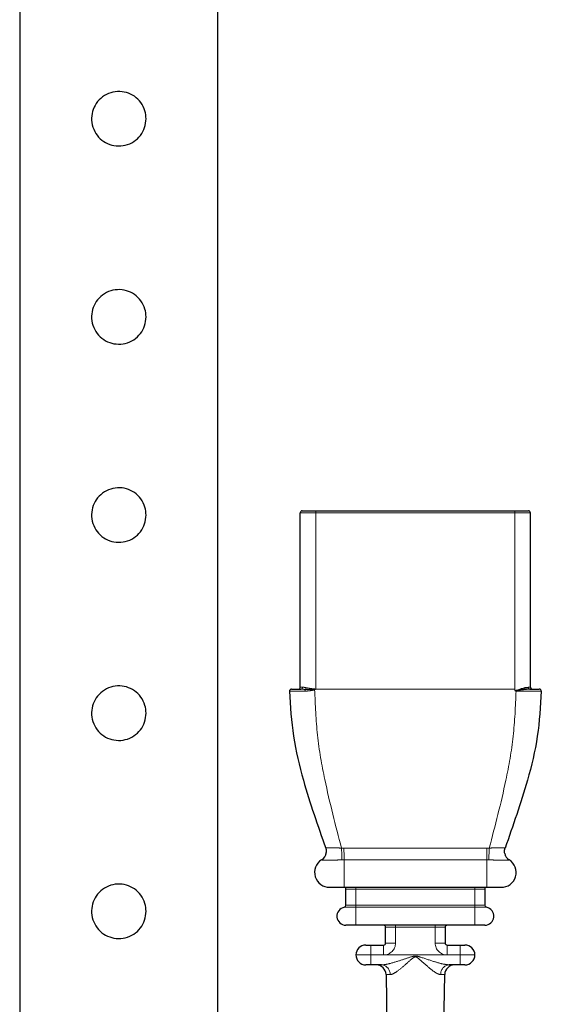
# Model space of a CAD drawing. Header units: millimetres. Extents: x 75 to 4122, y 120 to 5820.
# Tile 6 of 49: x 1240 to 1293, y 2351 to 2450. Entities that reach past the tile are written whole.
import ezdxf

# ---------------------------------------------------------------- set-up
doc = ezdxf.new("R2010")
doc.units = ezdxf.units.MM
doc.header["$LTSCALE"] = 20
doc.linetypes.add('PHANTOM', pattern=[12.7, 6.35, -1.27, 1.27, -1.27, 1.27, -1.27])

msp = doc.modelspace()

# ---------------------------------------------------------------- linework, layer by layer
at = {"color": 7, "linetype": 'Continuous', "lineweight": 25}
for p, q in [((1240.437, 2490.487), (1240.437, 2348.483)), ((1260.437, 2348.483), (1260.437, 2490.487)), ((1268.74, 2383.11), (1268.74, 2400.71)), ((1268.94, 2400.91), (1270.315, 2400.91)), ((1270.315, 2400.91), (1290.381, 2400.91)), ((1290.381, 2400.91), (1291.756, 2400.91)), ((1291.956, 2383.11), (1291.956, 2400.71)), ((1270.89, 2365.685), (1270.889, 2365.685)), ((1271.681, 2362.91), (1273.148, 2362.91)), ((1273.148, 2362.91), (1287.548, 2362.91)), ((1273.348, 2361.092), (1273.348, 2362.71)), ((1287.348, 2362.71), (1287.348, 2361.092)), ((1287.548, 2362.91), (1289.016, 2362.91)), ((1274.348, 2359.082), (1273.348, 2359.082)), ((1278.348, 2359.082), (1274.348, 2359.082)), ((1277.348, 2357.282), (1277.348, 2358.882)), ((1282.348, 2359.082), (1278.348, 2359.082)), ((1286.348, 2359.082), (1282.348, 2359.082)), ((1283.348, 2358.882), (1283.348, 2357.282)), ((1287.348, 2359.082), (1286.348, 2359.082)), ((1275.348, 2357.082), (1275.848, 2357.082)), ((1275.848, 2357.082), (1277.148, 2357.082)), ((1283.548, 2357.082), (1284.848, 2357.082)), ((1284.848, 2357.082), (1285.348, 2357.082)), ((1275.848, 2355.082), (1275.348, 2355.082)), ((1276.933, 2355.082), (1275.848, 2355.082)), ((1284.848, 2355.082), (1283.763, 2355.082)), ((1285.348, 2355.082), (1284.848, 2355.082)), ((1277.391, 2354.1), (1277.548, 2345.082)), ((1283.148, 2345.082), (1283.305, 2354.1))]:
    msp.add_line(p, q, dxfattribs=at)
at = {"color": 250, "linetype": 'PHANTOM', "lineweight": 18}
for p, q in [((1270.315, 2400.71), (1268.74, 2400.71)), ((1270.315, 2400.71), (1270.315, 2400.91)), ((1270.315, 2382.91), (1270.315, 2400.71)), ((1290.381, 2400.71), (1270.315, 2400.71)), ((1290.381, 2400.71), (1290.381, 2400.91)), ((1290.381, 2382.91), (1290.381, 2400.71)), ((1291.956, 2400.71), (1290.381, 2400.71)), ((1268.74, 2383.11), (1268.964, 2383.11)), ((1290.381, 2382.91), (1270.315, 2382.91)), ((1290.507, 2382.709), (1290.434, 2382.709)), ((1291.732, 2383.11), (1291.956, 2383.11)), ((1270.892, 2365.681), (1270.889, 2365.685)), ((1273.148, 2365.685), (1272.942, 2365.681)), ((1273.148, 2365.685), (1273.148, 2362.91)), ((1287.548, 2365.685), (1287.548, 2362.91)), ((1287.754, 2365.681), (1287.548, 2365.685)), ((1289.807, 2365.685), (1289.804, 2365.681)), ((1274.348, 2362.71), (1273.348, 2362.71)), ((1274.348, 2362.71), (1274.348, 2362.91)), ((1286.348, 2362.71), (1274.348, 2362.71)), ((1274.348, 2362.71), (1274.348, 2361.092)), ((1286.348, 2362.91), (1286.348, 2362.71)), ((1287.348, 2362.71), (1286.348, 2362.71)), ((1286.348, 2361.092), (1286.348, 2362.71)), ((1274.348, 2360.895), (1273.184, 2360.895)), ((1273.348, 2361.092), (1274.348, 2361.092)), ((1274.348, 2360.895), (1274.348, 2361.092)), ((1274.348, 2361.092), (1286.348, 2361.092)), ((1274.348, 2360.895), (1274.348, 2359.082)), ((1286.348, 2360.895), (1274.348, 2360.895)), ((1286.348, 2360.895), (1286.348, 2361.092)), ((1286.348, 2361.092), (1287.348, 2361.092)), ((1286.348, 2360.895), (1286.348, 2359.082)), ((1287.512, 2360.895), (1286.348, 2360.895)), ((1278.348, 2358.882), (1277.348, 2358.882)), ((1278.348, 2359.082), (1278.348, 2358.882)), ((1282.348, 2358.882), (1278.348, 2358.882)), ((1278.348, 2358.882), (1278.348, 2357.282)), ((1282.348, 2359.082), (1282.348, 2358.882)), ((1283.348, 2358.882), (1282.348, 2358.882)), ((1282.348, 2357.282), (1282.348, 2358.882)), ((1275.848, 2357.082), (1275.848, 2356.082)), ((1277.148, 2356.082), (1277.148, 2357.082)), ((1277.348, 2357.282), (1278.348, 2357.282)), ((1282.348, 2357.282), (1283.348, 2357.282)), ((1283.548, 2356.082), (1283.548, 2357.082)), ((1284.848, 2356.082), (1284.848, 2357.082)), ((1275.848, 2356.082), (1274.348, 2356.082)), ((1275.848, 2356.082), (1275.848, 2355.082)), ((1277.148, 2356.082), (1275.848, 2356.082)), ((1277.148, 2356.082), (1283.548, 2356.082)), ((1283.548, 2356.082), (1284.848, 2356.082)), ((1284.848, 2356.082), (1286.348, 2356.082)), ((1284.848, 2355.082), (1284.848, 2356.082)), ((1277.796, 2354.1), (1277.391, 2354.1)), ((1283.305, 2354.1), (1282.9, 2354.1))]:
    msp.add_line(p, q, dxfattribs=at)
at = {"color": 250, "linetype": 'PHANTOM', "lineweight": 18, "flags": 128}
for points in [[(1270.188, 2382.862), (1270.186, 2382.866), (1270.185, 2382.871), (1270.183, 2382.875), (1270.182, 2382.879), (1270.18, 2382.883), (1270.179, 2382.888), (1270.177, 2382.892), (1270.175, 2382.896)], [(1273.148, 2365.685), (1273.148, 2365.786), (1273.148, 2365.909), (1273.148, 2366.05), (1273.148, 2366.205), (1273.148, 2366.37), (1273.147, 2366.539), (1273.147, 2366.708), (1273.147, 2366.872)], [(1287.548, 2365.685), (1287.548, 2365.786), (1287.548, 2365.909), (1287.548, 2366.05), (1287.548, 2366.205), (1287.549, 2366.37), (1287.549, 2366.539), (1287.549, 2366.708), (1287.549, 2366.872)]]:
    msp.add_lwpolyline(points, dxfattribs=at)
at = {"color": 7, "linetype": 'Continuous', "lineweight": 25}
for centre, radius, start, end in [((1268.94, 2400.71), 0.2, 90, 180), ((1291.756, 2400.71), 0.2, 0, 90), ((1267.849, 2382.71), 0.2, 90, 180.44001), ((1268.54, 2383.11), 0.2, 270, 0), ((1292.156, 2383.11), 0.2, 180, 270), ((1292.847, 2382.71), 0.2, 359.55999, 90), ((1270.361, 2366.534), 1, 301.8545, 353.27205), ((1290.335, 2366.534), 1, 191.33835, 238.1455), ((1271.681, 2364.41), 1.5, 121.85449, 271.24128), ((1289.016, 2364.41), 1.5, 268.75872, 58.14551), ((1273.148, 2362.71), 0.2, 0, 86.59979), ((1287.548, 2362.71), 0.2, 93.40021, 180), ((1273.348, 2359.996), 0.914, 100.34296, 270), ((1273.148, 2361.092), 0.2, 280.34296, 0), ((1287.548, 2361.092), 0.2, 180, 259.65704), ((1287.348, 2359.996), 0.914, 270, 79.65704), ((1277.148, 2358.882), 0.2, 0, 90), ((1283.548, 2358.882), 0.2, 90, 180), ((1275.348, 2356.082), 1, 90, 180), ((1277.148, 2357.282), 0.2, 270, 0), ((1283.548, 2357.282), 0.2, 180, 270), ((1285.348, 2356.082), 1, 0, 90), ((1275.348, 2356.082), 1, 180, 270), ((1285.348, 2356.082), 1, 270, 0), ((1276.391, 2354.082), 1, 1, 90), ((1284.305, 2354.082), 1, 90, 179)]:
    msp.add_arc(centre, radius, start, end, dxfattribs=at)
at = {"color": 250, "linetype": 'PHANTOM', "lineweight": 18}
for centre, radius, start, end in [((1268.777, 2383.097), 0.187, 274.70643, 4.03675), ((1269.557, 2382.725), 0.346, 153.2132, 182.70991), ((1269.064, 2383.078), 0.27, 312.95406, 354.29741), ((1267.871, 2383.226), 2.328, 351.85258, 352.68691), ((1291.919, 2383.097), 0.187, 175.96325, 265.29357), ((1270.364, 2366.529), 0.999, 301.94855, 19.72065), ((1227.984, 2364.417), 44.976, 1.61042, 3.12121), ((1332.712, 2364.417), 44.976, 176.87879, 178.38958), ((1290.332, 2366.529), 0.999, 160.27935, 238.05145), ((1277.148, 2357.282), 1.2, 270, 0), ((1283.548, 2357.282), 1.2, 180, 270), ((1276.861, 2354.149), 0.936, 356.99829, 85.57298), ((1283.835, 2354.149), 0.936, 94.42702, 183.00171)]:
    msp.add_arc(centre, radius, start, end, dxfattribs=at)
at = {"color": 7, "linetype": 'Continuous', "lineweight": 25}
for points, knots in [([(1253.187, 2440.487), (1253.158, 2440.184), (1253.099, 2439.579), (1252.645, 2438.769), (1251.968, 2438.138), (1251.103, 2437.764), (1250.17, 2437.699), (1249.283, 2437.936), (1248.52, 2438.445), (1247.954, 2439.185), (1247.664, 2440.081), (1247.687, 2441.011), (1248.003, 2441.869), (1248.58, 2442.584), (1249.374, 2443.081), (1250.292, 2443.285), (1251.211, 2443.177), (1252.038, 2442.784), (1252.697, 2442.139), (1253.114, 2441.336), (1253.164, 2440.754), (1253.187, 2440.487)], [0, 0, 0, 0, 0.052294, 0.104539, 0.158043, 0.212444, 0.265513, 0.317172, 0.369381, 0.42329, 0.47755, 0.530086, 0.581548, 0.634215, 0.688502, 0.742353, 0.794453, 0.846166, 0.899336, 0.953746, 1, 1, 1, 1]), ([(1253.187, 2420.487), (1253.158, 2420.184), (1253.099, 2419.579), (1252.645, 2418.769), (1251.968, 2418.138), (1251.103, 2417.764), (1250.17, 2417.699), (1249.283, 2417.936), (1248.52, 2418.445), (1247.954, 2419.185), (1247.664, 2420.081), (1247.687, 2421.011), (1248.003, 2421.869), (1248.58, 2422.584), (1249.374, 2423.081), (1250.292, 2423.285), (1251.211, 2423.177), (1252.038, 2422.784), (1252.697, 2422.139), (1253.114, 2421.336), (1253.164, 2420.754), (1253.187, 2420.487)], [0, 0, 0, 0, 0.052294, 0.104539, 0.158043, 0.212444, 0.265513, 0.317172, 0.369381, 0.42329, 0.47755, 0.530086, 0.581548, 0.634215, 0.688502, 0.742353, 0.794453, 0.846166, 0.899336, 0.953746, 1, 1, 1, 1]), ([(1253.187, 2400.487), (1253.158, 2400.184), (1253.099, 2399.579), (1252.645, 2398.769), (1251.968, 2398.138), (1251.103, 2397.764), (1250.17, 2397.699), (1249.283, 2397.936), (1248.52, 2398.445), (1247.954, 2399.185), (1247.664, 2400.081), (1247.687, 2401.011), (1248.003, 2401.869), (1248.58, 2402.584), (1249.374, 2403.081), (1250.292, 2403.285), (1251.211, 2403.177), (1252.038, 2402.784), (1252.697, 2402.139), (1253.114, 2401.336), (1253.164, 2400.754), (1253.187, 2400.487)], [0, 0, 0, 0, 0.052294, 0.104539, 0.158043, 0.212444, 0.265513, 0.317172, 0.369381, 0.42329, 0.47755, 0.530086, 0.581548, 0.634215, 0.688502, 0.742353, 0.794453, 0.846166, 0.899336, 0.953746, 1, 1, 1, 1]), ([(1253.187, 2380.487), (1253.158, 2380.184), (1253.099, 2379.579), (1252.645, 2378.769), (1251.968, 2378.138), (1251.103, 2377.764), (1250.17, 2377.699), (1249.283, 2377.936), (1248.52, 2378.445), (1247.954, 2379.185), (1247.664, 2380.081), (1247.687, 2381.011), (1248.003, 2381.869), (1248.58, 2382.584), (1249.374, 2383.081), (1250.292, 2383.285), (1251.211, 2383.177), (1252.038, 2382.784), (1252.697, 2382.139), (1253.114, 2381.336), (1253.164, 2380.754), (1253.187, 2380.487)], [0, 0, 0, 0, 0.052294, 0.104539, 0.158043, 0.212444, 0.265513, 0.317172, 0.369381, 0.42329, 0.47755, 0.530086, 0.581548, 0.634215, 0.688502, 0.742353, 0.794453, 0.846166, 0.899336, 0.953746, 1, 1, 1, 1]), ([(1267.649, 2382.709), (1267.739, 2381.184), (1267.92, 2378.122), (1269.215, 2372.796), (1270.508, 2369.127), (1271.304, 2366.866)], [0, 0, 0, 0, 0.275685, 0.553568, 1, 1, 1, 1]), ([(1267.849, 2382.91), (1267.876, 2382.91), (1267.93, 2382.91), (1268.3, 2382.91), (1268.645, 2382.91), (1268.792, 2382.91)], [0, 0, 0, 0, 0.368392, 0.731231, 1, 1, 1, 1]), ([(1293.047, 2382.709), (1292.957, 2381.184), (1292.776, 2378.122), (1291.481, 2372.796), (1290.188, 2369.127), (1289.392, 2366.866)], [0, 0, 0, 0, 0.275685, 0.553568, 1, 1, 1, 1]), ([(1290.429, 2382.716), (1290.415, 2382.77), (1290.399, 2382.835), (1290.384, 2382.9), (1290.381, 2382.91)], [0, 0, 0, 0, 0.838321, 1, 1, 1, 1]), ([(1290.429, 2382.716), (1290.429, 2382.718), (1290.431, 2382.721), (1290.467, 2382.759), (1290.681, 2382.85), (1291.035, 2382.964), (1291.452, 2383.081), (1291.639, 2383.101), (1291.732, 2383.11)], [0, 0, 0, 0, 0.003292, 0.007377, 0.094576, 0.418692, 0.711695, 1, 1, 1, 1]), ([(1290.434, 2382.709), (1290.433, 2382.709), (1290.432, 2382.71), (1290.43, 2382.713), (1290.429, 2382.715), (1290.429, 2382.716)], [0, 0, 0, 0, 0.335463, 0.49291, 1, 1, 1, 1]), ([(1291.904, 2382.91), (1291.784, 2382.906), (1291.546, 2382.897), (1291.086, 2382.836), (1290.732, 2382.79), (1290.515, 2382.74), (1290.467, 2382.73), (1290.438, 2382.716), (1290.435, 2382.713), (1290.433, 2382.711), (1290.433, 2382.71), (1290.433, 2382.709), (1290.434, 2382.709), (1290.434, 2382.709)], [0, 0, 0, 0, 0.2966498, 0.5910913, 0.9090421, 0.9397705, 0.991509, 0.9948075, 0.9976462, 0.9983662, 0.9989812, 0.9996127, 1, 1, 1, 1]), ([(1291.904, 2382.91), (1292.051, 2382.91), (1292.396, 2382.91), (1292.766, 2382.91), (1292.82, 2382.91), (1292.847, 2382.91)], [0, 0, 0, 0, 0.26826, 0.631099, 1, 1, 1, 1]), ([(1271.316, 2366.831), (1271.315, 2366.832), (1271.315, 2366.834), (1271.321, 2366.813), (1271.331, 2366.778), (1271.354, 2366.674), (1271.371, 2366.547), (1271.353, 2366.445), (1271.348, 2366.418)], [0, 0, 0, 0, 0.159457, 0.260706, 0.342162, 0.454104, 0.854094, 1, 1, 1, 1]), ([(1289.359, 2366.338), (1289.351, 2366.378), (1289.331, 2366.471), (1289.335, 2366.607), (1289.351, 2366.718), (1289.366, 2366.781), (1289.374, 2366.809), (1289.379, 2366.826), (1289.382, 2366.836), (1289.382, 2366.838), (1289.383, 2366.838)], [0, 0, 0, 0, 0.187074, 0.434115, 0.616343, 0.701251, 0.757935, 0.81649, 0.906957, 1, 1, 1, 1]), ([(1253.187, 2360.487), (1253.158, 2360.184), (1253.099, 2359.579), (1252.645, 2358.769), (1251.968, 2358.138), (1251.103, 2357.764), (1250.17, 2357.699), (1249.283, 2357.936), (1248.52, 2358.445), (1247.954, 2359.185), (1247.664, 2360.081), (1247.687, 2361.011), (1248.003, 2361.869), (1248.58, 2362.584), (1249.374, 2363.081), (1250.292, 2363.285), (1251.211, 2363.177), (1252.038, 2362.784), (1252.697, 2362.139), (1253.114, 2361.336), (1253.164, 2360.754), (1253.187, 2360.487)], [0, 0, 0, 0, 0.052294, 0.104539, 0.158043, 0.212444, 0.265513, 0.317172, 0.369381, 0.42329, 0.47755, 0.530086, 0.581548, 0.634215, 0.688502, 0.742353, 0.794453, 0.846166, 0.899336, 0.953746, 1, 1, 1, 1])]:
    msp.add_open_spline(points, degree=3, knots=knots, dxfattribs=at)
at = {"color": 250, "linetype": 'PHANTOM', "lineweight": 18}
for points, knots in [([(1269.211, 2382.708), (1269.09, 2382.708), (1268.713, 2382.708), (1268.178, 2382.708), (1267.789, 2382.708), (1267.663, 2382.709), (1267.649, 2382.709), (1267.649, 2382.709), (1267.649, 2382.709)], [0, 0, 0, 0, 0.134231, 0.420346, 0.707581, 0.917056, 0.99998, 1, 1, 1, 1]), ([(1269.248, 2382.881), (1269.104, 2382.894), (1268.941, 2382.909), (1268.808, 2382.91), (1268.792, 2382.91)], [0, 0, 0, 0, 0.880473, 1, 1, 1, 1]), ([(1268.964, 2383.11), (1268.976, 2383.11), (1269.074, 2383.108), (1269.211, 2383.078), (1269.332, 2383.051)], [0, 0, 0, 0, 0.118416, 1, 1, 1, 1]), ([(1270.188, 2382.862), (1270.188, 2382.862), (1270.017, 2382.803), (1269.679, 2382.738), (1269.36, 2382.718), (1269.211, 2382.708)], [0, 0, 0, 0, 0.000059, 0.534179, 1, 1, 1, 1]), ([(1270.175, 2382.896), (1270.041, 2382.886), (1269.716, 2382.862), (1269.421, 2382.874), (1269.248, 2382.881)], [0, 0, 0, 0, 0.411767, 1, 1, 1, 1]), ([(1269.332, 2383.051), (1269.442, 2383.03), (1269.696, 2382.982), (1270.005, 2382.949), (1270.18, 2382.93)], [0, 0, 0, 0, 0.431473, 1, 1, 1, 1]), ([(1270.315, 2382.91), (1270.312, 2382.91), (1270.303, 2382.909), (1270.256, 2382.904), (1270.213, 2382.9), (1270.175, 2382.896)], [0, 0, 0, 0, 0.063323, 0.195153, 1, 1, 1, 1]), ([(1270.18, 2382.93), (1270.222, 2382.924), (1270.267, 2382.917), (1270.312, 2382.911), (1270.315, 2382.91)], [0, 0, 0, 0, 0.937374, 1, 1, 1, 1]), ([(1270.315, 2382.91), (1270.313, 2382.909), (1270.276, 2382.895), (1270.233, 2382.879), (1270.193, 2382.864), (1270.188, 2382.862), (1270.188, 2382.862)], [0, 0, 0, 0, 0.054602, 0.879791, 0.999558, 1, 1, 1, 1]), ([(1270.188, 2382.862), (1270.25, 2381.322), (1270.373, 2378.23), (1271.334, 2372.85), (1272.299, 2369.148), (1272.893, 2366.866)], [0, 0, 0, 0, 0.275765, 0.553583, 1, 1, 1, 1]), ([(1290.507, 2382.709), (1290.441, 2381.184), (1290.307, 2378.122), (1289.348, 2372.796), (1288.392, 2369.127), (1287.803, 2366.866)], [0, 0, 0, 0, 0.275685, 0.553568, 1, 1, 1, 1]), ([(1293.047, 2382.709), (1293.047, 2382.709), (1293.047, 2382.709), (1292.947, 2382.708), (1292.518, 2382.708), (1291.865, 2382.708), (1291.203, 2382.708), (1290.74, 2382.709), (1290.558, 2382.709), (1290.507, 2382.709), (1290.507, 2382.709)], [0, 0, 0, 0, 0.000015, 0.218691, 0.43385, 0.648172, 0.862717, 0.96182, 0.999985, 1, 1, 1, 1]), ([(1271.304, 2366.866), (1271.304, 2366.866), (1271.3, 2366.876), (1271.341, 2366.892), (1271.502, 2366.901), (1271.661, 2366.903), (1271.837, 2366.904), (1272.168, 2366.9), (1272.579, 2366.885), (1272.828, 2366.87), (1272.893, 2366.866), (1272.893, 2366.866)], [0, 0, 0, 0, 0.0000239, 0.1854894, 0.3915719, 0.4430272, 0.5001157, 0.7024451, 0.9214888, 0.9999761, 1, 1, 1, 1]), ([(1272.893, 2366.866), (1272.893, 2366.866), (1272.978, 2366.87), (1273.063, 2366.871), (1273.147, 2366.872)], [0, 0, 0, 0, 0.000236, 1, 1, 1, 1]), ([(1273.147, 2366.872), (1274.814, 2366.871), (1278.147, 2366.871), (1282.214, 2366.871), (1285.348, 2366.871), (1286.815, 2366.872), (1287.549, 2366.872)], [0, 0, 0, 0, 0.347163, 0.694326, 0.84727, 1, 1, 1, 1]), ([(1287.549, 2366.872), (1287.633, 2366.871), (1287.718, 2366.87), (1287.803, 2366.866), (1287.803, 2366.866)], [0, 0, 0, 0, 0.999764, 1, 1, 1, 1]), ([(1287.803, 2366.866), (1287.803, 2366.866), (1287.957, 2366.876), (1288.287, 2366.892), (1288.629, 2366.901), (1288.839, 2366.903), (1289.031, 2366.904), (1289.268, 2366.9), (1289.384, 2366.884), (1289.394, 2366.87), (1289.392, 2366.866), (1289.392, 2366.866)], [0, 0, 0, 0, 0.000024, 0.185127, 0.391427, 0.44396, 0.500304, 0.702417, 0.920852, 0.999976, 1, 1, 1, 1]), ([(1272.942, 2365.681), (1272.859, 2365.678), (1272.543, 2365.668), (1272.03, 2365.655), (1271.615, 2365.651), (1271.247, 2365.652), (1270.97, 2365.659), (1270.915, 2365.675), (1270.892, 2365.681)], [0, 0, 0, 0, 0.079179, 0.298614, 0.500096, 0.557107, 0.813554, 1, 1, 1, 1]), ([(1287.548, 2365.685), (1286.548, 2365.685), (1281.748, 2365.686), (1276.948, 2365.685), (1273.148, 2365.685)], [0, 0, 0, 0, 0.208382, 1, 1, 1, 1]), ([(1289.804, 2365.681), (1289.798, 2365.678), (1289.775, 2365.668), (1289.6, 2365.655), (1289.297, 2365.651), (1288.895, 2365.652), (1288.419, 2365.66), (1287.95, 2365.675), (1287.754, 2365.681)], [0, 0, 0, 0, 0.079775, 0.298825, 0.500328, 0.55641, 0.814107, 1, 1, 1, 1]), ([(1276.933, 2355.082), (1277.022, 2355.087), (1277.301, 2355.102), (1278.005, 2355.27), (1278.956, 2355.565), (1279.767, 2355.855), (1280.227, 2355.973), (1280.415, 2355.977), (1280.617, 2355.939), (1281.241, 2355.747), (1282.106, 2355.45), (1283.093, 2355.153), (1283.562, 2355.103), (1283.763, 2355.082)], [0, 0, 0, 0, 0.045141, 0.142019, 0.317649, 0.4557, 0.489159, 0.507395, 0.530539, 0.571201, 0.769621, 0.901377, 1, 1, 1, 1]), ([(1282.9, 2354.1), (1282.8, 2354.118), (1282.658, 2354.144), (1282.285, 2354.352), (1281.674, 2354.815), (1281.029, 2355.417), (1280.56, 2355.805), (1280.412, 2355.884), (1280.329, 2355.886), (1280.227, 2355.862), (1279.887, 2355.623), (1279.304, 2355.063), (1278.584, 2354.465), (1278.058, 2354.136), (1277.862, 2354.109), (1277.796, 2354.1)], [0, 0, 0, 0, 0.0750138, 0.1069403, 0.2406344, 0.4371177, 0.4751086, 0.494369, 0.5045827, 0.5085481, 0.5375781, 0.6725763, 0.8487673, 0.9496909, 1, 1, 1, 1])]:
    msp.add_open_spline(points, degree=3, knots=knots, dxfattribs=at)

doc.saveas('drawing.dxf')
